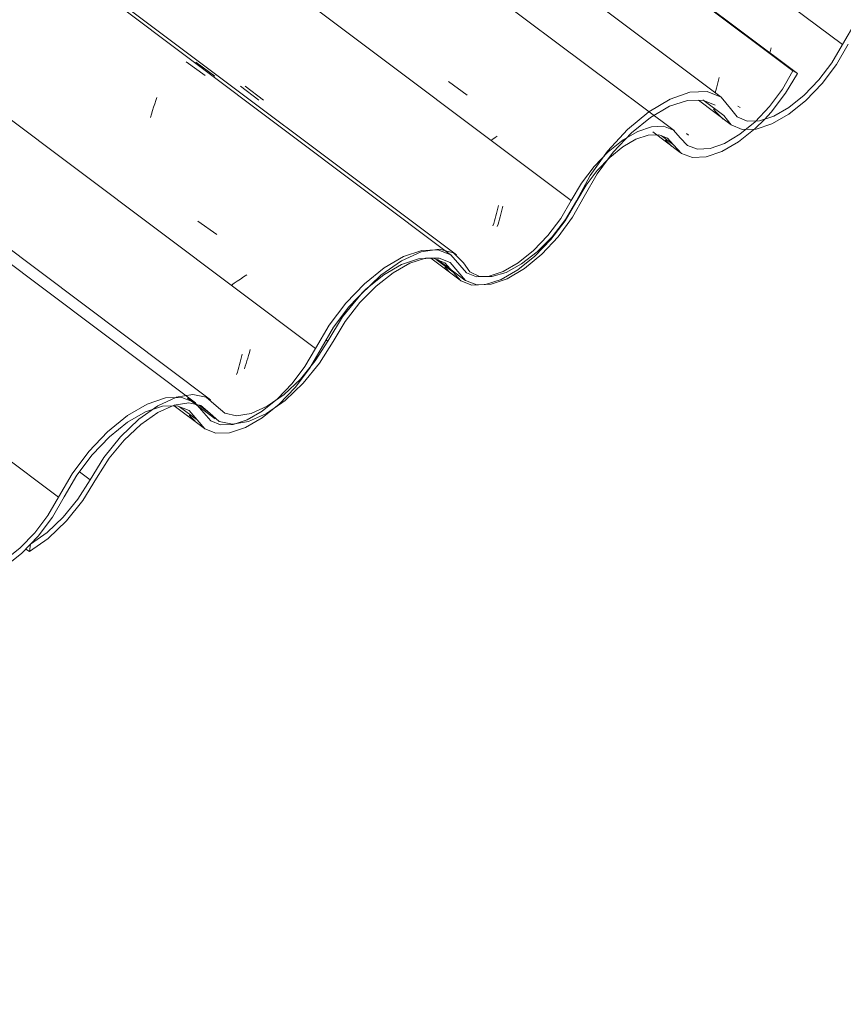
# Model space of a CAD drawing. Header units: millimetres. Extents: x 6528 to 21779, y 617 to 11154.
# Tile 60 of 106: x 15726 to 16143, y 4602 to 5100. Entities that reach past the tile are written whole.
import ezdxf

# ---------------------------------------------------------------- set-up
doc = ezdxf.new("R2010")
doc.units = ezdxf.units.MM
doc.layers.add('A-GLAZ-CWMG', color=7, linetype='Continuous', lineweight=5)
pattern_1 = [(35.687, (12963.13, 6495.37), (232.4107, 222.10645), [11.803, -202.805, -1359.185]), (35.687, (12963.13, 6495.37), (232.4107, 222.10645), [-214.608, 11.803, -202.805, -1144.577]), (35.687, (12963.13, 6495.37), (232.4107, 222.10645), [-429.216, 11.803, -417.413, -715.36]), (35.687, (12963.13, 6495.37), (232.4107, 222.10645), [-858.432, 11.803, -202.805, -500.752]), (35.687, (12963.13, 6495.37), (232.4107, 222.10645), [-1073.041, 11.803, -131.269, -357.68]), (35.687, (12963.13, 6495.37), (232.4107, 222.10645), [-1216.113, 11.803, -345.877]), (137.177, (13050.29, 6585.56), (-166.5234, 43.963), [6.535, -112.291, -752.566]), (137.177, (13050.29, 6585.56), (-166.5234, 43.963), [-118.826, 6.535, -112.291, -633.74]), (137.177, (13050.29, 6585.56), (-166.5234, 43.963), [-237.653, 6.535, -231.117, -396.088]), (137.177, (13050.29, 6585.56), (-166.5234, 43.963), [-475.305, 6.535, -112.291, -277.261]), (137.177, (13050.29, 6585.56), (-166.5234, 43.963), [-594.131, 6.535, -72.682, -198.044]), (137.177, (13050.29, 6585.56), (-166.5234, 43.963), [-673.349, 6.535, -191.508]), (247.064, (13079.337, 6716.79), (-65.88806, -266.0695), [12.3, -211.345, -1416.419]), (247.064, (13079.337, 6716.79), (-65.88806, -266.0695), [-223.645, 12.3, -211.345, -1192.774]), (247.064, (13079.337, 6716.79), (-65.88806, -266.0695), [-447.29, 12.3, -434.99, -745.484]), (247.064, (13079.337, 6716.79), (-65.88806, -266.0695), [-894.58, 12.3, -211.345, -521.839]), (247.064, (13079.337, 6716.79), (-65.88806, -266.0695), [-1118.225, 12.3, -136.796, -372.742]), (247.064, (13079.337, 6716.79), (-65.88806, -266.0695), [-1267.322, 12.3, -360.441])]

# ---------------------------------------------------------------- blocks, each defined once
blk = doc.blocks.new('FP_223-ISO_02')
at = {"layer": 'A-GLAZ-CWMG'}
blk.add_line((15815.43, 4906.22), (13838.77, 6389.82), dxfattribs=at)
blk = doc.blocks.new('FP_224-ISO_02')
at = {"layer": 'A-GLAZ-CWMG', "color": 9, "true_color": 0xc0c0c0}
for p, q in [((15838.35, 4928.19), (15838.69, 4929.53)), ((15838.69, 4929.53), (15839.01, 4930.89)), ((15836.95, 4923.05), (15837.31, 4924.3)), ((15837.31, 4924.3), (15837.67, 4925.57)), ((15837.67, 4925.57), (15838.01, 4926.87)), ((15838.01, 4926.87), (15838.35, 4928.19)), ((15836.22, 4920.62), (15836.59, 4921.82)), ((15836.59, 4921.82), (15836.95, 4923.05))]:
    blk.add_line(p, q, dxfattribs=at)
blk = doc.blocks.new('FP_225-ISO_02')
at = {"layer": 'A-GLAZ-CWMG'}
blk.add_line((15944.9, 4980.81), (13887.22, 6525.22), dxfattribs=at)
at = {"layer": 'A-GLAZ-CWMG', "color": 9, "true_color": 0xc0c0c0}
for p, q in [((15810.63, 5078.76), (15820.23, 5071.71)), ((15794.78, 5057.44), (15795.32, 5059.08)), ((15795.32, 5059.08), (15795.87, 5060.68)), ((15793.15, 5052.29), (15793.69, 5054.05)), ((15793.69, 5054.05), (15794.23, 5055.77)), ((15794.23, 5055.77), (15794.78, 5057.44)), ((15792.62, 5050.5), (15793.15, 5052.29)), ((15816.57, 4998.1), (15826.17, 4991.4)), ((15838.14, 4968.86), (15836.53, 4967.78)), ((15839.78, 4969.93), (15838.14, 4968.86)), ((15841.45, 4971), (15839.78, 4969.93)), ((15834.95, 4966.7), (15833.41, 4965.61)), ((15836.53, 4967.78), (15834.95, 4966.7))]:
    blk.add_line(p, q, dxfattribs=at)
blk = doc.blocks.new('FP_226-ISO_02')
at = {"layer": 'A-GLAZ-CWMG', "color": 9, "true_color": 0xc0c0c0}
for p, q in [((15838.25, 5066.31), (15847.5, 5059.27)), ((15968, 5003.39), (15968.33, 5004.73)), ((15968.33, 5004.73), (15968.65, 5006.1)), ((15966.6, 4998.22), (15966.96, 4999.47)), ((15966.96, 4999.47), (15967.31, 5000.76)), ((15967.31, 5000.76), (15967.66, 5002.06)), ((15967.66, 5002.06), (15968, 5003.39)), ((15965.87, 4995.78), (15966.24, 4996.99)), ((15966.24, 4996.99), (15966.6, 4998.22))]:
    blk.add_line(p, q, dxfattribs=at)
blk = doc.blocks.new('FP_227-ISO_02')
at = {"layer": 'A-GLAZ-CWMG'}
blk.add_line((16057.46, 5043.94), (13999.78, 6588.34), dxfattribs=at)
at = {"layer": 'A-GLAZ-CWMG', "color": 9, "true_color": 0xc0c0c0}
for p, q in [((15943.38, 5068.68), (15952.89, 5061.84)), ((15965.82, 5039.65), (15964.74, 5038.91)), ((15966.93, 5040.39), (15965.82, 5039.65)), ((15968.05, 5041.13), (15966.93, 5040.39))]:
    blk.add_line(p, q, dxfattribs=at)
blk = doc.blocks.new('FP_228-ISO_02')
at = {"layer": 'A-GLAZ-CWMG', "color": 9, "true_color": 0xc0c0c0}
for p, q in [((16079.63, 5068.04), (16079.96, 5069.39)), ((16079.96, 5069.39), (16080.28, 5070.75)), ((16078.28, 5063.05), (16078.59, 5064.13)), ((16078.59, 5064.13), (16078.94, 5065.41)), ((16078.94, 5065.41), (16079.29, 5066.71)), ((16079.29, 5066.71), (16079.63, 5068.04)), ((16064.77, 5041.68), (16063.7, 5042.46))]:
    blk.add_line(p, q, dxfattribs=at)
blk = doc.blocks.new('FP_229-ISO_02')
at = {"layer": 'A-GLAZ-CWMG'}
blk.add_line((16046.67, 5043.26), (16060.62, 5032.79), dxfattribs=at)
at = {"layer": 'A-GLAZ-CWMG', "color": 9, "true_color": 0xc0c0c0}
for p, q in [((16054.13, 5038.09), (16053.13, 5039.19)), ((16055.15, 5037.03), (16054.13, 5038.09)), ((16056.21, 5035.99), (16055.15, 5037.03))]:
    blk.add_line(p, q, dxfattribs=at)
blk = doc.blocks.new('FP_230-ISO_02')
at = {"layer": 'A-GLAZ-CWMG'}
blk.add_line((15934.38, 4979.34), (15949.2, 4968.21), dxfattribs=at)
at = {"layer": 'A-GLAZ-CWMG', "color": 9, "true_color": 0xc0c0c0}
for p, q in [((15942.49, 4973.81), (15941.45, 4974.97)), ((15943.56, 4972.67), (15942.49, 4973.81)), ((15944.66, 4971.57), (15943.56, 4972.67))]:
    blk.add_line(p, q, dxfattribs=at)
blk = doc.blocks.new('FP_231-ISO_02')
at = {"layer": 'A-GLAZ-CWMG'}
blk.add_line((15804.67, 4904.73), (15819.91, 4893.29), dxfattribs=at)
at = {"layer": 'A-GLAZ-CWMG', "color": 9, "true_color": 0xc0c0c0}
for p, q in [((15813.21, 4898.99), (15812.27, 4900.07)), ((15814.18, 4897.94), (15813.21, 4898.99)), ((15815.17, 4896.93), (15814.18, 4897.94))]:
    blk.add_line(p, q, dxfattribs=at)
blk = doc.blocks.new('Rectangular Mullion - Telha Fibrocimento - Ondulada-V213-ISO_02')
at = {"layer": 'A-GLAZ-CWMG', "true_color": 0xc0c0c0}
h = blk.add_hatch(dxfattribs=at)
h.set_pattern_fill('FP_12', color=9, style=0, pattern_type=2)
h.set_pattern_definition(pattern_1)
h.paths.add_polyline_path([(15334.9, 4602.13), (15346.64, 4610.94), (15353.67, 4617.66), (15362.01, 4628.03), (15376.34, 4650.61), (15384.56, 4660.13), (15392.84, 4667.52), (15400.71, 4672.78), (15409.21, 4676.3), (15415.57, 4677.35), (15421.69, 4676.01), (15430.93, 4667.98), (15437.62, 4666.51), (15447.08, 4668.48), (15455.26, 4672.3), (15464.21, 4678.57), (15474.3, 4688.36), (15482.51, 4698.71), (15496.49, 4720.82), (15502.06, 4728.02), (15510.25, 4736.38), (15518.83, 4743.14), (15527.31, 4747.91), (15535.24, 4750.44), (15542.17, 4750.57), (15548.02, 4747.96), (15556.08, 4738.96), (15561.91, 4736.98), (15568.89, 4737.42), (15576.63, 4740.09), (15585.35, 4745.25), (15594.09, 4752.45), (15603.64, 4763.04), (15609.63, 4771.2), (15622.09, 4793.18), (15630.21, 4804.12), (15639.38, 4813.81), (15649.07, 4821.68), (15658.92, 4827.34), (15668.99, 4830.28), (15676.06, 4830.25), (15682.18, 4827.43), (15689.91, 4817.94), (15695.47, 4815.61), (15702.45, 4815.75), (15712.34, 4819.44), (15719.07, 4823.31), (15727.66, 4830.23), (15735.85, 4838.8), (15743.13, 4848.49), (15755.42, 4869.65), (15763.17, 4879.94), (15771.88, 4889.04), (15781.05, 4896.43), (15790.98, 4901.97), (15800.33, 4904.59), (15806.8, 4904.53), (15812.14, 4902.43), (15820.17, 4893.11), (15825.74, 4890.91), (15832.7, 4891.13), (15841.56, 4894.29), (15849.22, 4898.72), (15857.7, 4905.55), (15865.82, 4914.02), (15873.06, 4923.61), (15886.45, 4946.06), (15892.98, 4954.72), (15901.6, 4963.72), (15910.67, 4971.04), (15919.69, 4976.26), (15928.14, 4979.09), (15935.55, 4979.38), (15941.5, 4977.1), (15949.55, 4967.96), (15955.13, 4965.8), (15962.08, 4966.05), (15970, 4968.68), (15978.46, 4973.54), (15986.98, 4980.37), (15995.08, 4988.78), (16002.32, 4998.31), (16012.93, 5016.32), (16018.58, 5023.78), (16025.03, 5030.48), (16033.96, 5037.11), (16038.19, 5039.56), (16045.56, 5041.67), (16050.34, 5041.63), (16054.19, 5040.14), (16061.21, 5032.38), (16066.81, 5030.34), (16073.76, 5030.65), (16081.65, 5033.31), (16091.95, 5039.68), (16098.54, 5044.96), (16106.61, 5053.31), (16113.83, 5062.76), (16119.81, 5072.8), (16117.61, 5074.07), (16112.29, 5064.85), (16103.12, 5053.3), (16098.46, 5048.36), (16090.72, 5042.02), (16083, 5037.45), (16075.74, 5034.92), (16069.35, 5034.56), (16064.2, 5036.39), (16057.12, 5044.19), (16052.2, 5046.07), (16044.68, 5045.36), (16039.12, 5043.5), (16031.69, 5039.21), (16024.2, 5033.19), (16017.08, 5025.79), (16010.73, 5017.41), (16000.13, 4999.41), (15991.16, 4988.27), (15986.31, 4983.23), (15978.64, 4977.06), (15971.01, 4972.66), (15963.87, 4970.27), (15957.6, 4970.03), (15952.56, 4971.95), (15944.5, 4981.1), (15938, 4983.61), (15929.9, 4983.31), (15920.66, 4980.22), (15910.79, 4974.52), (15900.86, 4966.51), (15891.43, 4956.67), (15883.03, 4945.54), (15870.78, 4924.59), (15862.59, 4914.21), (15856.93, 4908.31), (15849.22, 4902.11), (15841.56, 4897.7), (15834.4, 4895.34), (15828.13, 4895.15), (15823.11, 4897.14), (15815.08, 4906.48), (15808.51, 4909.03), (15800.33, 4908.73), (15790.98, 4905.59), (15781.01, 4899.79), (15770.97, 4891.67), (15761.46, 4881.69), (15753, 4870.41), (15740.72, 4849.28), (15734.17, 4840.59), (15726.81, 4832.92), (15717.35, 4825.72), (15711.38, 4822.3), (15704.2, 4819.97), (15697.93, 4819.84), (15692.94, 4821.92), (15684.77, 4831.9), (15677.78, 4834.72), (15668.99, 4834.37), (15658.92, 4830.88), (15648.2, 4824.46), (15637.47, 4815.49), (15627.4, 4804.54), (15618.59, 4792.26), (15606.02, 4770.1), (15599.28, 4761.36), (15591.75, 4753.7), (15583.87, 4747.57), (15576.1, 4743.31), (15568.89, 4741.18), (15561.91, 4741.65), (15557.75, 4743.66), (15554.47, 4748.12), (15549.38, 4753.14), (15542.1, 4755.03), (15533.13, 4753.69), (15523.08, 4749.19), (15512.62, 4741.85), (15501.78, 4731.29), (15493.34, 4720.78), (15479.53, 4698.54), (15472.02, 4689.38), (15463.75, 4681.59), (15455.26, 4675.66), (15447.08, 4671.96), (15439.74, 4670.75), (15433.7, 4672.08), (15424.4, 4680.14), (15417.54, 4681.59), (15409.21, 4680.13), (15399.94, 4675.86), (15390.34, 4669.06), (15381, 4660.13), (15372.6, 4649.74), (15359.44, 4628.6), (15352.02, 4619.5), (15343.84, 4611.75), (15335.43, 4605.86)])
at = {"layer": 'A-GLAZ-CWMG'}
for p, q in [((16117.61, 5074.07), (14059.92, 6618.47)), ((16119.81, 5072.8), (14062.13, 6617.21)), ((16005.49, 5008.52), (13947.81, 6552.92)), ((15876.13, 4933.74), (13897.49, 6418.82)), ((15746.08, 4858.48), (13768.55, 6342.73)), ((16119.81, 5072.8), (16117.61, 5074.07)), ((16057.24, 5036.67), (16050.95, 5041.39)), ((15945.66, 4972.39), (15937.16, 4978.76)), ((15816.3, 4897.61), (15807.38, 4904.3))]:
    blk.add_line(p, q, dxfattribs=at)
for points in [[(16117.61, 5074.07, 0), (16112.29, 5064.85, 0), (16105.79, 5056.12, 0), (16098.46, 5048.36, 0), (16090.72, 5042.02, 0), (16083, 5037.45, 0), (16075.74, 5034.92, 0), (16069.35, 5034.56, 0), (16064.2, 5036.39, 0), (16060.56, 5040.31, 0)], [(16103.2, 5049.55, 0), (16106.61, 5053.31, 0), (16113.83, 5062.76, 0), (16119.81, 5072.8, 0)], [(16057.24, 5036.67, 0), (16061.21, 5032.38, 0), (16066.81, 5030.34, 0), (16073.76, 5030.65, 0), (16081.65, 5033.31, 0), (16090.06, 5038.17, 0), (16098.54, 5044.96, 0), (16103.16, 5049.5, 0)], [(16060.56, 5040.31, 0), (16057.12, 5044.19, 0), (16052.2, 5046.07, 0), (16046.09, 5045.83, 0), (16039.12, 5043.5, 0), (16031.69, 5039.21, 0), (16024.2, 5033.19, 0), (16017.08, 5025.79, 0), (16010.73, 5017.41, 0), (16005.49, 5008.52, 0)], [(16008.29, 5008.42, 0), (16012.93, 5016.32, 0), (16018.58, 5023.78, 0), (16024.91, 5030.38, 0), (16031.58, 5035.74, 0), (16038.19, 5039.56, 0), (16044.39, 5041.63, 0), (16049.83, 5041.82, 0), (16054.19, 5040.14, 0), (16057.24, 5036.67, 0)], [(15945.66, 4972.39, 0), (15949.55, 4967.96, 0), (15955.13, 4965.8, 0), (15962.08, 4966.05, 0), (15970, 4968.68, 0), (15978.46, 4973.54, 0), (15986.98, 4980.37, 0), (15995.08, 4988.78, 0), (16002.32, 4998.31, 0), (16008.29, 5008.42, 0)], [(16005.49, 5008.52, 0), (16000.13, 4999.41, 0), (15993.61, 4990.82, 0), (15986.31, 4983.23, 0), (15978.64, 4977.06, 0), (15971.01, 4972.66, 0), (15963.87, 4970.27, 0), (15957.6, 4970.03, 0), (15952.56, 4971.95, 0), (15949.03, 4975.92, 0)], [(15949.03, 4975.92, 0), (15944.5, 4981.1, 0), (15938, 4983.61, 0), (15929.9, 4983.31, 0), (15920.66, 4980.22, 0), (15910.79, 4974.52, 0), (15900.86, 4966.51, 0), (15891.43, 4956.67, 0), (15883.03, 4945.54, 0), (15876.13, 4933.74, 0)], [(15879, 4933.77, 0), (15885.3, 4944.54, 0), (15892.98, 4954.72, 0), (15901.6, 4963.72, 0), (15910.67, 4971.04, 0), (15919.69, 4976.26, 0), (15928.14, 4979.09, 0), (15935.55, 4979.38, 0), (15941.5, 4977.1, 0), (15945.66, 4972.39, 0)], [(15816.3, 4897.61, 0), (15820.17, 4893.11, 0), (15825.74, 4890.91, 0), (15832.7, 4891.13, 0), (15840.65, 4893.77, 0), (15849.15, 4898.66, 0), (15857.7, 4905.55, 0), (15865.82, 4914.02, 0), (15873.06, 4923.61, 0), (15879, 4933.77, 0)], [(15876.13, 4933.74, 0), (15870.78, 4924.59, 0), (15864.26, 4915.95, 0), (15856.93, 4908.31, 0), (15849.22, 4902.11, 0), (15841.56, 4897.7, 0), (15834.4, 4895.34, 0), (15828.13, 4895.15, 0), (15823.11, 4897.14, 0), (15819.64, 4901.22, 0)], [(15819.64, 4901.22, 0), (15815.08, 4906.48, 0), (15808.51, 4909.03, 0), (15800.33, 4908.73, 0), (15790.98, 4905.59, 0), (15781.01, 4899.79, 0), (15770.97, 4891.67, 0), (15761.46, 4881.69, 0), (15753, 4870.41, 0), (15746.08, 4858.48, 0)], [(15749.07, 4858.75, 0), (15755.42, 4869.65, 0), (15763.17, 4879.94, 0), (15771.88, 4889.04, 0), (15781.05, 4896.43, 0), (15790.16, 4901.69, 0), (15798.69, 4904.53, 0), (15806.16, 4904.78, 0), (15812.14, 4902.43, 0), (15816.3, 4897.61, 0)], [(15686.11, 4822.61, 0), (15689.91, 4817.94, 0), (15695.47, 4815.61, 0), (15702.45, 4815.75, 0), (15710.46, 4818.36, 0), (15719.03, 4823.28, 0), (15727.66, 4830.23, 0), (15735.85, 4838.8, 0), (15743.13, 4848.49, 0), (15749.07, 4858.75, 0)], [(15746.08, 4858.48, 0), (15740.72, 4849.28, 0), (15734.17, 4840.59, 0), (15726.81, 4832.92, 0), (15719.07, 4826.7, 0), (15711.38, 4822.3, 0), (15704.2, 4819.97, 0), (15697.93, 4819.84, 0), (15692.94, 4821.92, 0), (15689.51, 4826.09, 0)]]:
    blk.add_polyline3d(points, dxfattribs=at)
for name in ['FP_227-ISO_02', 'FP_225-ISO_02', 'FP_228-ISO_02', 'FP_226-ISO_02', 'FP_223-ISO_02', 'FP_224-ISO_02', 'FP_229-ISO_02', 'FP_230-ISO_02', 'FP_231-ISO_02']:
    blk.add_blockref(name, (0, 0), dxfattribs=at)
blk = doc.blocks.new('FP_232-ISO_02')
at = {"layer": 'A-GLAZ-CWMG'}
blk.add_line((16069.81, 5059.3), (16086.38, 5046.86), dxfattribs=at)
at = {"layer": 'A-GLAZ-CWMG', "color": 9, "true_color": 0xc0c0c0}
for p, q in [((16078.26, 5053.81), (16077.33, 5054.91)), ((16079.23, 5052.73), (16078.26, 5053.81)), ((16080.21, 5051.69), (16079.23, 5052.73)), ((16081.23, 5050.68), (16080.21, 5051.69)), ((16082.27, 5049.69), (16081.23, 5050.68))]:
    blk.add_line(p, q, dxfattribs=at)
blk = doc.blocks.new('FP_233-ISO_02')
at = {"layer": 'A-GLAZ-CWMG'}
blk.add_line((15937.78, 4978.76), (15951.72, 4968.29), dxfattribs=at)
blk = doc.blocks.new('FP_234-ISO_02')
at = {"layer": 'A-GLAZ-CWMG'}
blk.add_line((15811.33, 4908.69), (15825.44, 4898.1), dxfattribs=at)
blk = doc.blocks.new('FP_235-ISO_02')
at = {"layer": 'A-GLAZ-CWMG'}
blk.add_line((15822.98, 4907.78), (13847.9, 6390.19), dxfattribs=at)
blk = doc.blocks.new('FP_236-ISO_02')
at = {"layer": 'A-GLAZ-CWMG', "color": 9, "true_color": 0xc0c0c0}
for p, q in [((15841.45, 4927.43), (15841.88, 4928.82)), ((15841.88, 4928.82), (15842.3, 4930.24)), ((15842.3, 4930.24), (15842.71, 4931.69)), ((15842.71, 4931.69), (15843.12, 4933.17)), ((15840.15, 4923.47), (15840.59, 4924.75)), ((15840.59, 4924.75), (15841.02, 4926.08)), ((15841.02, 4926.08), (15841.45, 4927.43))]:
    blk.add_line(p, q, dxfattribs=at)
blk = doc.blocks.new('FP_237-ISO_02')
at = {"layer": 'A-GLAZ-CWMG'}
blk.add_line((15947.36, 4981.07), (13731.04, 6644.54), dxfattribs=at)
at = {"layer": 'A-GLAZ-CWMG', "color": 9, "true_color": 0xc0c0c0}
blk.add_line((15815.58, 5078.54), (15825.15, 5071.47), dxfattribs=at)
blk = doc.blocks.new('FP_238-ISO_02')
at = {"layer": 'A-GLAZ-CWMG', "color": 9, "true_color": 0xc0c0c0}
for p, q in [((15840.53, 5066.3), (15849.78, 5059.27)), ((15970.23, 5002.97), (15970.56, 5004.31)), ((15970.56, 5004.31), (15970.89, 5005.67)), ((15968.81, 4997.85), (15969.17, 4999.1)), ((15969.17, 4999.1), (15969.53, 5000.37)), ((15969.53, 5000.37), (15969.88, 5001.66)), ((15969.88, 5001.66), (15970.23, 5002.97)), ((15968.07, 4995.44), (15968.44, 4996.63)), ((15968.44, 4996.63), (15968.81, 4997.85))]:
    blk.add_line(p, q, dxfattribs=at)
blk = doc.blocks.new('FP_239-ISO_02')
at = {"layer": 'A-GLAZ-CWMG'}
blk.add_line((16081.36, 5060.73), (13731.04, 6824.77), dxfattribs=at)
blk = doc.blocks.new('FP_240-ISO_02')
at = {"layer": 'A-GLAZ-CWMG', "color": 9, "true_color": 0xc0c0c0}
for p, q in [((16105.97, 5083.2), (16106.25, 5084.41)), ((16106.25, 5084.41), (16106.56, 5085.8)), ((16090.88, 5055.54), (16089.75, 5056.33))]:
    blk.add_line(p, q, dxfattribs=at)
blk = doc.blocks.new('Rectangular Mullion - Telha Fibrocimento - Ondulada-1908999-ISO_02')
at = {"layer": 'A-GLAZ-CWMG', "true_color": 0xc0c0c0}
h = blk.add_hatch(dxfattribs=at)
h.set_pattern_fill('FP_12', color=9, style=0, pattern_type=2)
h.set_pattern_definition(pattern_1)
h.paths.add_polyline_path([(15731.39, 4831.04), (15743.13, 4839.85), (15750.16, 4846.57), (15758.49, 4856.94), (15771.88, 4878.37), (15781.05, 4889.04), (15789.33, 4896.43), (15797.19, 4901.69), (15805.69, 4905.21), (15812.06, 4906.26), (15818.17, 4904.92), (15827.42, 4896.89), (15834.11, 4895.42), (15843.57, 4897.39), (15851.75, 4901.21), (15862.59, 4909.26), (15870.78, 4917.27), (15879, 4927.63), (15892.98, 4949.73), (15898.54, 4956.93), (15906.73, 4965.29), (15915.31, 4972.05), (15923.8, 4976.82), (15931.72, 4979.35), (15938.65, 4979.48), (15944.5, 4976.87), (15952.56, 4967.87), (15957.75, 4965.86), (15965.37, 4966.33), (15973.11, 4969), (15982.86, 4975), (15990.58, 4981.36), (16000.13, 4991.95), (16006.11, 5000.11), (16018.57, 5022.09), (16026.69, 5033.03), (16035.87, 5042.72), (16045.56, 5050.59), (16055.41, 5056.25), (16065.47, 5059.19), (16072.55, 5059.16), (16078.32, 5056.76), (16086.4, 5046.85), (16091.95, 5044.52), (16098.94, 5044.66), (16107.87, 5047.8), (16115.55, 5052.22), (16124.14, 5059.14), (16132.34, 5067.71), (16139.61, 5077.4), (16151.91, 5098.56), (16159.66, 5108.85), (16168.36, 5117.95), (16177.53, 5125.34), (16187.46, 5130.88), (16196.81, 5133.5), (16203.28, 5133.44), (16208.63, 5131.34), (16216.65, 5122.02), (16223.39, 5119.85), (16229.19, 5120.04), (16238.05, 5123.2), (16245.7, 5127.63), (16254.18, 5134.46), (16262.31, 5142.93), (16269.54, 5152.52), (16283.53, 5175.76), (16289.46, 5183.63), (16298.08, 5192.63), (16307.16, 5199.95), (16316.17, 5205.17), (16324.62, 5208.01), (16332.03, 5208.29), (16337.98, 5206.01), (16346.04, 5196.87), (16351.62, 5194.71), (16358.56, 5194.96), (16366.48, 5197.59), (16374.94, 5202.45), (16383.46, 5209.28), (16391.57, 5217.69), (16398.81, 5227.22), (16409.42, 5245.23), (16415.07, 5252.7), (16421.4, 5259.29), (16428.06, 5264.65), (16434.68, 5268.47), (16440.88, 5270.54), (16446.82, 5270.54), (16450.67, 5269.05), (16457.69, 5261.29), (16463.93, 5259.28), (16470.24, 5259.56), (16478.13, 5262.22), (16486.55, 5267.08), (16495.02, 5273.87), (16504.24, 5283.72), (16510.32, 5291.67), (16516.3, 5301.71), (16514.09, 5302.98), (16508.78, 5293.76), (16501.04, 5283.72), (16494.94, 5277.27), (16487.2, 5270.93), (16479.48, 5266.37), (16472.23, 5263.83), (16465.84, 5263.47), (16460.68, 5265.3), (16453.6, 5273.1), (16448.69, 5274.98), (16442.58, 5274.74), (16435.61, 5272.41), (16428.17, 5268.12), (16420.68, 5262.1), (16413.56, 5254.7), (16407.21, 5246.32), (16396.61, 5228.32), (16390.1, 5219.73), (16382.8, 5212.14), (16375.12, 5205.97), (16367.5, 5201.57), (16360.35, 5199.18), (16353.13, 5199.31), (16349.05, 5200.86), (16340.99, 5210.01), (16334.48, 5212.52), (16326.38, 5212.22), (16317.14, 5209.13), (16307.28, 5203.43), (16297.35, 5195.42), (16287.92, 5185.58), (16279.52, 5174.45), (16267.27, 5153.5), (16260.74, 5144.86), (16253.41, 5137.22), (16245.7, 5131.02), (16238.05, 5126.61), (16230.88, 5124.25), (16224.61, 5124.06), (16219.6, 5126.06), (16211.56, 5135.39), (16205, 5137.94), (16196.81, 5137.64), (16187.46, 5134.5), (16177.49, 5128.7), (16167.46, 5120.58), (16157.94, 5110.6), (16149.48, 5099.32), (16137.21, 5078.19), (16130.66, 5069.5), (16123.3, 5061.83), (16113.83, 5054.63), (16107.87, 5051.21), (16100.68, 5048.88), (16094.41, 5048.75), (16089.42, 5050.83), (16081.25, 5060.81), (16074.27, 5063.63), (16065.47, 5063.28), (16055.41, 5059.79), (16042.99, 5051.95), (16033.96, 5044.4), (16021.75, 5030.48), (16015.08, 5021.17), (16002.51, 4999.01), (15993.79, 4988.27), (15988.23, 4982.62), (15980.35, 4976.48), (15972.58, 4972.22), (15965.37, 4970.09), (15959.14, 4970.21), (15954.24, 4972.57), (15950.96, 4977.03), (15945.86, 4982.05), (15938.58, 4983.95), (15929.61, 4982.6), (15919.56, 4978.1), (15909.11, 4970.76), (15898.97, 4961.07), (15889.82, 4949.69), (15876.02, 4927.45), (15868.5, 4918.29), (15860.24, 4910.5), (15850.17, 4903.85), (15843.57, 4900.87), (15836.23, 4899.66), (15830.19, 4900.99), (15820.89, 4909.05), (15814.02, 4910.5), (15805.69, 4909.04), (15795.13, 4903.85), (15786.83, 4897.97), (15777.49, 4889.04), (15769.08, 4878.65), (15755.92, 4857.51), (15748.51, 4848.41), (15740.32, 4840.66), (15731.91, 4834.77)])
h = blk.add_hatch(dxfattribs=at)
h.set_pattern_fill('FP_18', color=9, style=0, pattern_type=2)
h.set_pattern_definition([(330, (16162.51, 8432.155), (229.8948, -66.3646), [10.95, -188.144, 10.95, -1249.982]), (330, (16162.51, 8432.155), (229.8948, -66.3646), [-210.045, -188.144, 10.95, -387.239, -663.648]), (330, (16162.51, 8432.155), (229.8948, -66.3646), [-796.378, 10.95, -188.144, 10.95, -453.604]), (330, (16162.51, 8432.155), (229.8948, -66.3646), [-1006.423, -121.779, 10.95, -320.874]), (111.206, (16248.723, 8415.564), (-164.72045, 291.81386), [13.108, -225.225, -1509.443]), (111.206, (16248.723, 8415.564), (-164.72045, 291.81386), [-238.333, 13.108, -225.225, -1271.11]), (111.206, (16248.723, 8415.564), (-164.72045, 291.81386), [-476.666, 13.108, -463.558, -794.444]), (111.206, (16248.723, 8415.564), (-164.72045, 291.81386), [-953.332, 13.108, -225.225, -556.111]), (111.206, (16248.723, 8415.564), (-164.72045, 291.81386), [-1191.665, 13.108, -145.78, -397.222]), (111.206, (16248.723, 8415.564), (-164.72045, 291.81386), [-1350.554, 13.108, -384.113]), (234.896, (16277.46, 8531.7), (-65.1737, -225.449), [8.245, -141.67, -949.464]), (234.896, (16277.46, 8531.7), (-65.1737, -225.449), [-149.915, 8.245, -141.67, -799.548]), (234.896, (16277.46, 8531.7), (-65.1737, -225.449), [-299.831, 8.245, -291.585, -499.718]), (234.896, (16277.46, 8531.7), (-65.1737, -225.449), [-599.661, 8.245, -141.67, -349.802]), (234.896, (16277.46, 8531.7), (-65.1737, -225.449), [-749.577, 8.245, -91.698, -249.859]), (234.896, (16277.46, 8531.7), (-65.1737, -225.449), [-849.52, 8.245, -241.614])])
h.paths.add_polyline_path([(15731.39, 4831.04), (15731.89, 4834.66), (15729.67, 4832.33)])
at = {"layer": 'A-GLAZ-CWMG'}
for p, q in [((16142.57, 5087.39), (13731.04, 6897.37)), ((16082.6, 5051.52), (16072.07, 5059.42)), ((15882.3, 4937.39), (15881.48, 4938.01)), ((15822.59, 4901.08), (15817.2, 4905.13)), ((15762.09, 4867.38), (15756.74, 4871.39)), ((15731.91, 4834.77), (15731.39, 4831.04)), ((15731.39, 4831.04), (15729.67, 4832.33))]:
    blk.add_line(p, q, dxfattribs=at)
for points in [[(16216.12, 5130.13, 0), (16211.56, 5135.39, 0), (16205, 5137.94, 0), (16196.81, 5137.64, 0), (16187.46, 5134.5, 0), (16177.49, 5128.7, 0), (16167.46, 5120.58, 0), (16157.94, 5110.6, 0), (16149.48, 5099.32, 0), (16142.57, 5087.39, 0)], [(16082.6, 5051.52, 0), (16086.4, 5046.85, 0), (16091.95, 5044.52, 0), (16098.94, 5044.66, 0), (16106.94, 5047.27, 0), (16115.51, 5052.19, 0), (16124.14, 5059.14, 0), (16132.34, 5067.71, 0), (16139.61, 5077.4, 0), (16145.55, 5087.66, 0)], [(16142.57, 5087.39, 0), (16137.21, 5078.19, 0), (16130.66, 5069.5, 0), (16123.3, 5061.83, 0), (16115.55, 5055.61, 0), (16107.87, 5051.21, 0), (16100.68, 5048.88, 0), (16094.41, 5048.75, 0), (16089.42, 5050.83, 0), (16086, 5055, 0)], [(16086, 5055, 0), (16081.25, 5060.81, 0), (16074.27, 5063.63, 0), (16065.47, 5063.28, 0), (16055.41, 5059.79, 0), (16044.68, 5053.37, 0), (16033.96, 5044.4, 0), (16023.88, 5033.45, 0), (16015.08, 5021.17, 0), (16008.08, 5008.33, 0)], [(16011.99, 5010.55, 0), (16018.57, 5022.09, 0), (16026.69, 5033.03, 0), (16035.87, 5042.72, 0), (16045.56, 5050.59, 0), (16055.19, 5056.18, 0), (16064.21, 5059.16, 0), (16072.07, 5059.36, 0), (16078.32, 5056.76, 0)], [(15948.05, 4972.7, 0), (15952.02, 4968.08, 0), (15957.75, 4965.86, 0), (15964.92, 4966.18, 0), (15973.11, 4969, 0), (15981.83, 4974.16, 0), (15990.58, 4981.36, 0), (15998.83, 4990.19, 0), (16006.11, 5000.11, 0), (16011.99, 5010.55, 0)], [(16008.08, 5008.33, 0), (16002.51, 4999.01, 0), (15995.76, 4990.27, 0), (15988.23, 4982.62, 0), (15980.35, 4976.48, 0), (15972.58, 4972.22, 0), (15965.37, 4970.09, 0), (15959.14, 4970.21, 0), (15954.24, 4972.57, 0), (15950.96, 4977.03, 0)], [(15950.96, 4977.03, 0), (15945.86, 4982.05, 0), (15938.58, 4983.95, 0), (15929.61, 4982.6, 0), (15919.56, 4978.1, 0), (15909.11, 4970.76, 0), (15898.97, 4961.07, 0), (15889.82, 4949.69, 0), (15882.3, 4937.39, 0)], [(15885.08, 4937.28, 0), (15891.19, 4947.41, 0), (15898.54, 4956.93, 0), (15906.73, 4965.29, 0), (15915.31, 4972.05, 0), (15923.8, 4976.82, 0), (15931.72, 4979.35, 0), (15938.65, 4979.48, 0), (15944.2, 4977.22, 0), (15948.05, 4972.7, 0)], [(15822.59, 4901.08, 0), (15827.42, 4896.89, 0), (15834.11, 4895.42, 0), (15842.24, 4896.79, 0), (15851.3, 4900.89, 0), (15860.7, 4907.48, 0), (15869.84, 4916.12, 0), (15878.14, 4926.27, 0), (15885.08, 4937.28, 0)], [(15882.3, 4937.39, 0), (15876.02, 4927.45, 0), (15868.5, 4918.29, 0), (15860.24, 4910.5, 0), (15851.75, 4904.57, 0), (15843.57, 4900.87, 0), (15836.23, 4899.66, 0), (15830.19, 4900.99, 0), (15825.84, 4904.8, 0)], [(15805.43, 4908.95, 0), (15796.43, 4904.77, 0), (15786.83, 4897.97, 0), (15777.51, 4889.07, 0), (15769.08, 4878.65, 0), (15762.09, 4867.38, 0)], [(15825.84, 4904.8, 0), (15820.89, 4909.05, 0), (15814.02, 4910.5, 0), (15805.69, 4909.04, 0)], [(15765.35, 4868.15, 0), (15771.74, 4878.21, 0), (15779.37, 4887.46, 0), (15787.75, 4895.33, 0), (15796.35, 4901.31, 0), (15804.62, 4905.04, 0), (15812.06, 4906.26, 0), (15818.17, 4904.92, 0), (15822.59, 4901.08, 0)], [(15731.39, 4831.04, 0), (15740.91, 4837.74, 0), (15750.16, 4846.57, 0), (15758.49, 4856.94, 0), (15765.35, 4868.15, 0)], [(15762.09, 4867.38, 0), (15755.92, 4857.51, 0), (15748.51, 4848.41, 0), (15740.32, 4840.66, 0), (15731.91, 4834.77, 0)]]:
    blk.add_polyline3d(points, dxfattribs=at)
for name in ['FP_239-ISO_02', 'FP_240-ISO_02', 'FP_237-ISO_02', 'FP_238-ISO_02', 'FP_235-ISO_02', 'FP_236-ISO_02', 'FP_232-ISO_02', 'FP_233-ISO_02', 'FP_234-ISO_02']:
    blk.add_blockref(name, (0, 0), dxfattribs=at)

msp = doc.modelspace()

# ---------------------------------------------------------------- block references
at = {"layer": 'A-GLAZ-CWMG'}
for name in ['Rectangular Mullion - Telha Fibrocimento - Ondulada-1908999-ISO_02', 'Rectangular Mullion - Telha Fibrocimento - Ondulada-V213-ISO_02']:
    msp.add_blockref(name, (0, 0), dxfattribs=at)

doc.saveas('drawing.dxf')
